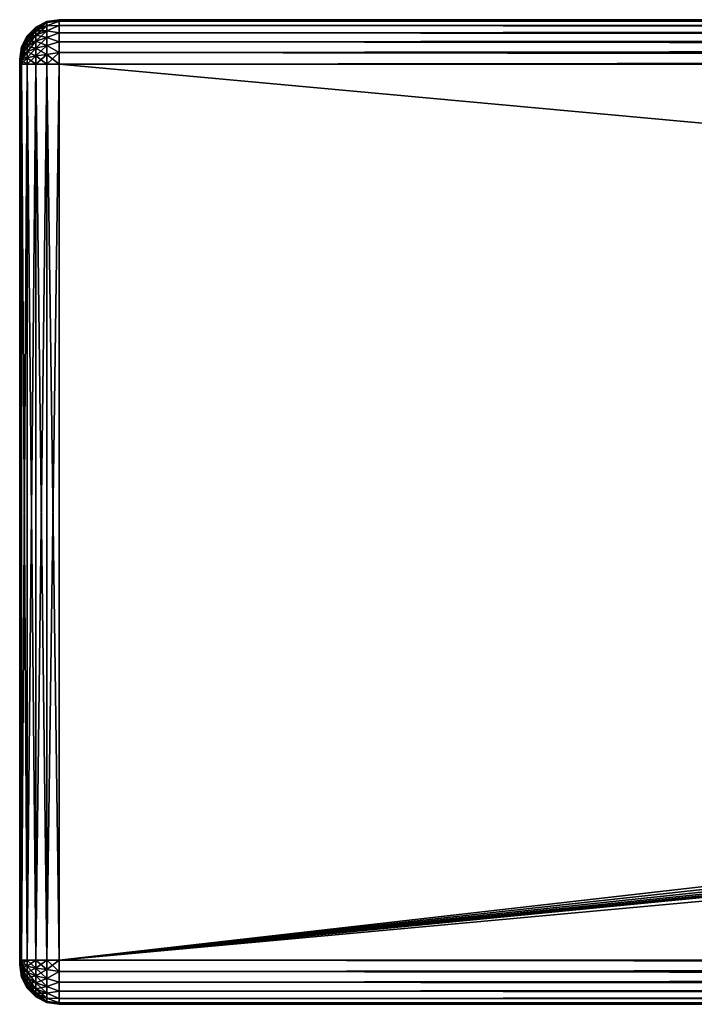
# Model space of a CAD drawing. Extents: x -62 to 446, y -84 to 1766.
# Tile 67 of 221: x -54 to -20, y 239 to 289. Entities that reach past the tile are written whole.
import ezdxf

# ---------------------------------------------------------------- set-up
doc = ezdxf.new("R2010")
doc.units = 0
doc.header["$LTSCALE"] = 65.185185
for name, color, linetype in [('55', 7, 'CONTINUOUS'), ('57', 7, 'CONTINUOUS'), ('58', 7, 'CONTINUOUS'), ('59', 7, 'CONTINUOUS'), ('60', 7, 'CONTINUOUS'), ('61', 7, 'CONTINUOUS'), ('62', 7, 'CONTINUOUS'), ('63', 7, 'CONTINUOUS'), ('64', 7, 'CONTINUOUS'), ('73', 7, 'CONTINUOUS'), ('74', 7, 'CONTINUOUS'), ('75', 7, 'CONTINUOUS'), ('76', 7, 'CONTINUOUS'), ('77', 7, 'CONTINUOUS'), ('78', 7, 'CONTINUOUS'), ('79', 7, 'CONTINUOUS'), ('80', 7, 'CONTINUOUS')]:
    doc.layers.add(name, color=color, linetype=linetype)

msp = doc.modelspace()

# ---------------------------------------------------------------- linework, layer by layer
at = {"layer": '55', "color": 7, "linetype": 'CONTINUOUS'}
for points in [[(-54, 286.991, 26.815), (-54, 287, 26.75), (-54, 286.991, 21.185), (-54, 286.991, 26.815)], [(-54, 287, 26.75), (-54, 287, 21.25), (-54, 286.991, 21.185), (-54, 287, 26.75)], [(-54, 286.967, 26.875), (-54, 286.991, 26.815), (-54, 286.967, 21.125), (-54, 286.967, 26.875)], [(-54, 286.991, 26.815), (-54, 286.991, 21.185), (-54, 286.967, 21.125), (-54, 286.991, 26.815)], [(-54, 286.927, 26.927), (-54, 286.967, 26.875), (-54, 286.927, 21.073), (-54, 286.927, 26.927)], [(-54, 286.967, 26.875), (-54, 286.967, 21.125), (-54, 286.927, 21.073), (-54, 286.967, 26.875)], [(-54, 286.875, 26.967), (-54, 286.927, 26.927), (-54, 286.875, 21.033), (-54, 286.875, 26.967)], [(-54, 286.927, 26.927), (-54, 286.927, 21.073), (-54, 286.875, 21.033), (-54, 286.927, 26.927)], [(-54, 286.815, 26.991), (-54, 286.875, 26.967), (-54, 286.815, 21.009), (-54, 286.815, 26.991)], [(-54, 286.875, 26.967), (-54, 286.875, 21.033), (-54, 286.815, 21.009), (-54, 286.875, 26.967)], [(-54, 286.75, 21), (-54, 286.75, 27), (-54, 286.815, 26.991), (-54, 286.75, 21)], [(-54, 286.75, 21), (-54, 286.815, 26.991), (-54, 286.815, 21.009), (-54, 286.75, 21)], [(-54, 286.75, 21), (-54, 241.25, 21), (-54, 286.75, 27), (-54, 286.75, 21)], [(-54, 241.25, 21), (-54, 241.25, 27), (-54, 286.75, 27), (-54, 241.25, 21)], [(-54, 241.25, 21), (-54, 241.185, 21.009), (-54, 241.25, 27), (-54, 241.25, 21)], [(-54, 241.185, 21.009), (-54, 241.185, 26.991), (-54, 241.25, 27), (-54, 241.185, 21.009)], [(-54, 241.185, 21.009), (-54, 241.125, 21.033), (-54, 241.185, 26.991), (-54, 241.185, 21.009)], [(-54, 241.125, 21.033), (-54, 241.125, 26.967), (-54, 241.185, 26.991), (-54, 241.125, 21.033)], [(-54, 241.125, 21.033), (-54, 241.073, 21.073), (-54, 241.125, 26.967), (-54, 241.125, 21.033)], [(-54, 241.073, 21.073), (-54, 241.073, 26.927), (-54, 241.125, 26.967), (-54, 241.073, 21.073)], [(-54, 241.073, 21.073), (-54, 241.033, 21.125), (-54, 241.073, 26.927), (-54, 241.073, 21.073)], [(-54, 241.033, 21.125), (-54, 241.033, 26.875), (-54, 241.073, 26.927), (-54, 241.033, 21.125)], [(-54, 241.033, 21.125), (-54, 241.009, 21.185), (-54, 241.033, 26.875), (-54, 241.033, 21.125)], [(-54, 241.009, 21.185), (-54, 241.009, 26.815), (-54, 241.033, 26.875), (-54, 241.009, 21.185)], [(-54, 241.009, 21.185), (-54, 241, 21.25), (-54, 241.009, 26.815), (-54, 241.009, 21.185)], [(-54, 241, 21.25), (-54, 241, 26.75), (-54, 241.009, 26.815), (-54, 241, 21.25)]]:
    msp.add_3dface(points, dxfattribs=at)
at = {"layer": '57', "color": 7, "linetype": 'CONTINUOUS'}
for points in [[(444, 286.75, 29), (-52, 286.75, 29), (444, 241.25, 29), (444, 286.75, 29)], [(-52, 286.75, 29), (-52, 241.25, 29), (444, 241.25, 29), (-52, 286.75, 29)]]:
    msp.add_3dface(points, dxfattribs=at)
at = {"layer": '58', "color": 7, "linetype": 'CONTINUOUS'}
for points in [[(444, 239, 26.75), (-52, 239, 26.75), (444, 239, 21.25), (444, 239, 26.75)], [(-52, 239, 26.75), (-52, 239, 21.25), (444, 239, 21.25), (-52, 239, 26.75)]]:
    msp.add_3dface(points, dxfattribs=at)
at = {"layer": '59', "color": 7, "linetype": 'CONTINUOUS'}
for points in [[(444, 241.25, 19), (-52, 241.25, 19), (444, 286.75, 19), (444, 241.25, 19)], [(347.422, 285.114, 19), (-52, 241.25, 19), (346.334, 286.75, 19), (347.422, 285.114, 19)], [(346.334, 286.75, 19), (-52, 241.25, 19), (-52, 286.75, 19), (346.334, 286.75, 19)], [(444, 286.75, 19), (-52, 241.25, 19), (357.957, 281.176, 19), (444, 286.75, 19)], [(348.784, 283.698, 19), (-52, 241.25, 19), (347.422, 285.114, 19), (348.784, 283.698, 19)], [(350.376, 282.546, 19), (-52, 241.25, 19), (348.784, 283.698, 19), (350.376, 282.546, 19)], [(352.148, 281.696, 19), (-52, 241.25, 19), (350.376, 282.546, 19), (352.148, 281.696, 19)], [(354.043, 281.176, 19), (-52, 241.25, 19), (352.148, 281.696, 19), (354.043, 281.176, 19)], [(356, 281, 19), (-52, 241.25, 19), (354.043, 281.176, 19), (356, 281, 19)], [(-52, 241.25, 19), (356, 281, 19), (357.957, 281.176, 19), (-52, 241.25, 19)]]:
    msp.add_3dface(points, dxfattribs=at)
at = {"layer": '60', "color": 7, "linetype": 'CONTINUOUS'}
for points in [[(-52, 289, 26.75), (444, 289, 26.75), (-52, 289, 21.25), (-52, 289, 26.75)], [(444, 289, 26.75), (444, 289, 21.25), (-52, 289, 21.25), (444, 289, 26.75)]]:
    msp.add_3dface(points, dxfattribs=at)
at = {"layer": '61', "color": 7, "linetype": 'CONTINUOUS'}
for points in [[(-52, 289, 26.75), (-52, 288.923, 27.332), (444, 289, 26.75), (-52, 289, 26.75)], [(444, 289, 26.75), (-52, 288.923, 27.332), (444, 288.923, 27.332), (444, 289, 26.75)], [(-52, 288.923, 27.332), (-52, 288.699, 27.875), (444, 288.923, 27.332), (-52, 288.923, 27.332)], [(444, 288.923, 27.332), (-52, 288.699, 27.875), (444, 288.699, 27.875), (444, 288.923, 27.332)], [(-52, 288.699, 27.875), (-52, 288.341, 28.341), (444, 288.699, 27.875), (-52, 288.699, 27.875)], [(444, 288.699, 27.875), (-52, 288.341, 28.341), (444, 288.341, 28.341), (444, 288.699, 27.875)], [(-52, 288.341, 28.341), (-52, 287.875, 28.699), (444, 288.341, 28.341), (-52, 288.341, 28.341)], [(444, 288.341, 28.341), (-52, 287.875, 28.699), (444, 287.875, 28.699), (444, 288.341, 28.341)], [(-52, 287.875, 28.699), (-52, 287.332, 28.923), (444, 287.875, 28.699), (-52, 287.875, 28.699)], [(444, 287.875, 28.699), (-52, 287.332, 28.923), (444, 287.332, 28.923), (444, 287.875, 28.699)], [(-52, 287.332, 28.923), (-52, 286.75, 29), (444, 287.332, 28.923), (-52, 287.332, 28.923)], [(444, 287.332, 28.923), (-52, 286.75, 29), (444, 286.75, 29), (444, 287.332, 28.923)]]:
    msp.add_3dface(points, dxfattribs=at)
at = {"layer": '62', "color": 7, "linetype": 'CONTINUOUS'}
for points in [[(444, 241.25, 29), (-52, 241.25, 29), (-52, 240.668, 28.923), (444, 241.25, 29)], [(444, 241.25, 29), (-52, 240.668, 28.923), (444, 240.668, 28.923), (444, 241.25, 29)], [(-52, 240.668, 28.923), (-52, 240.125, 28.699), (444, 240.668, 28.923), (-52, 240.668, 28.923)], [(444, 240.668, 28.923), (-52, 240.125, 28.699), (444, 240.125, 28.699), (444, 240.668, 28.923)], [(-52, 240.125, 28.699), (-52, 239.659, 28.341), (444, 240.125, 28.699), (-52, 240.125, 28.699)], [(444, 240.125, 28.699), (-52, 239.659, 28.341), (444, 239.659, 28.341), (444, 240.125, 28.699)], [(-52, 239.659, 28.341), (-52, 239.301, 27.875), (444, 239.659, 28.341), (-52, 239.659, 28.341)], [(444, 239.659, 28.341), (-52, 239.301, 27.875), (444, 239.301, 27.875), (444, 239.659, 28.341)], [(-52, 239.301, 27.875), (-52, 239.077, 27.332), (444, 239.301, 27.875), (-52, 239.301, 27.875)], [(444, 239.301, 27.875), (-52, 239.077, 27.332), (444, 239.077, 27.332), (444, 239.301, 27.875)], [(-52, 239.077, 27.332), (-52, 239, 26.75), (444, 239.077, 27.332), (-52, 239.077, 27.332)], [(444, 239.077, 27.332), (-52, 239, 26.75), (444, 239, 26.75), (444, 239.077, 27.332)]]:
    msp.add_3dface(points, dxfattribs=at)
at = {"layer": '63', "color": 7, "linetype": 'CONTINUOUS'}
for points in [[(-52, 240.668, 19.077), (-52, 241.25, 19), (444, 240.668, 19.077), (-52, 240.668, 19.077)], [(444, 240.668, 19.077), (-52, 241.25, 19), (444, 241.25, 19), (444, 240.668, 19.077)], [(-52, 240.125, 19.301), (-52, 240.668, 19.077), (444, 240.125, 19.301), (-52, 240.125, 19.301)], [(444, 240.125, 19.301), (-52, 240.668, 19.077), (444, 240.668, 19.077), (444, 240.125, 19.301)], [(-52, 239.659, 19.659), (-52, 240.125, 19.301), (444, 239.659, 19.659), (-52, 239.659, 19.659)], [(444, 239.659, 19.659), (-52, 240.125, 19.301), (444, 240.125, 19.301), (444, 239.659, 19.659)], [(-52, 239.301, 20.125), (-52, 239.659, 19.659), (444, 239.301, 20.125), (-52, 239.301, 20.125)], [(444, 239.301, 20.125), (-52, 239.659, 19.659), (444, 239.659, 19.659), (444, 239.301, 20.125)], [(-52, 239.077, 20.668), (-52, 239.301, 20.125), (444, 239.077, 20.668), (-52, 239.077, 20.668)], [(444, 239.077, 20.668), (-52, 239.301, 20.125), (444, 239.301, 20.125), (444, 239.077, 20.668)], [(444, 239, 21.25), (-52, 239, 21.25), (-52, 239.077, 20.668), (444, 239, 21.25)], [(444, 239, 21.25), (-52, 239.077, 20.668), (444, 239.077, 20.668), (444, 239, 21.25)]]:
    msp.add_3dface(points, dxfattribs=at)
at = {"layer": '64', "color": 7, "linetype": 'CONTINUOUS'}
for points in [[(444, 289, 21.25), (444, 288.923, 20.668), (-52, 289, 21.25), (444, 289, 21.25)], [(-52, 289, 21.25), (444, 288.923, 20.668), (-52, 288.923, 20.668), (-52, 289, 21.25)], [(444, 288.923, 20.668), (444, 288.699, 20.125), (-52, 288.923, 20.668), (444, 288.923, 20.668)], [(-52, 288.923, 20.668), (444, 288.699, 20.125), (-52, 288.699, 20.125), (-52, 288.923, 20.668)], [(444, 288.699, 20.125), (444, 288.341, 19.659), (-52, 288.699, 20.125), (444, 288.699, 20.125)], [(-52, 288.699, 20.125), (444, 288.341, 19.659), (-52, 288.341, 19.659), (-52, 288.699, 20.125)], [(444, 288.341, 19.659), (444, 287.875, 19.301), (-52, 288.341, 19.659), (444, 288.341, 19.659)], [(-52, 288.341, 19.659), (444, 287.875, 19.301), (-52, 287.875, 19.301), (-52, 288.341, 19.659)], [(444, 287.875, 19.301), (444, 287.332, 19.077), (-52, 287.875, 19.301), (444, 287.875, 19.301)], [(-52, 287.875, 19.301), (444, 287.332, 19.077), (-52, 287.332, 19.077), (-52, 287.875, 19.301)], [(346.334, 286.75, 19), (-52, 286.75, 19), (-52, 287.332, 19.077), (346.334, 286.75, 19)], [(365.666, 286.75, 19), (346.334, 286.75, 19), (-52, 287.332, 19.077), (365.666, 286.75, 19)], [(444, 286.75, 19), (365.666, 286.75, 19), (-52, 287.332, 19.077), (444, 286.75, 19)], [(444, 287.332, 19.077), (444, 286.75, 19), (-52, 287.332, 19.077), (444, 287.332, 19.077)]]:
    msp.add_3dface(points, dxfattribs=at)
at = {"layer": '73', "color": 7, "linetype": 'CONTINUOUS'}
for points in [[(-52, 289, 21.25), (-52, 288.923, 20.668), (-52.616, 288.903, 21.25), (-52, 289, 21.25)], [(-53.618, 288.176, 21.25), (-53.175, 288.619, 21.25), (-53.175, 288.572, 20.834), (-53.618, 288.176, 21.25)], [(-53.618, 288.14, 20.933), (-53.618, 288.176, 21.25), (-53.175, 288.572, 20.834), (-53.618, 288.14, 20.933)], [(-53.175, 288.434, 20.439), (-53.618, 288.14, 20.933), (-53.175, 288.572, 20.834), (-53.175, 288.434, 20.439)], [(-53.175, 288.619, 21.25), (-52.616, 288.903, 21.25), (-52.616, 288.849, 20.771), (-53.175, 288.619, 21.25)], [(-53.175, 288.572, 20.834), (-53.175, 288.619, 21.25), (-52.616, 288.849, 20.771), (-53.175, 288.572, 20.834)], [(-52.616, 288.69, 20.316), (-53.175, 288.572, 20.834), (-52.616, 288.849, 20.771), (-52.616, 288.69, 20.316)], [(-53.175, 288.434, 20.439), (-53.175, 288.572, 20.834), (-52.616, 288.69, 20.316), (-53.175, 288.434, 20.439)], [(-52.616, 288.433, 19.908), (-53.175, 288.434, 20.439), (-52.616, 288.69, 20.316), (-52.616, 288.433, 19.908)], [(-52, 288.923, 20.668), (-52, 288.699, 20.125), (-52.616, 288.69, 20.316), (-52, 288.923, 20.668)], [(-52.616, 288.903, 21.25), (-52, 288.923, 20.668), (-52.616, 288.849, 20.771), (-52.616, 288.903, 21.25)], [(-52, 288.923, 20.668), (-52.616, 288.69, 20.316), (-52.616, 288.849, 20.771), (-52, 288.923, 20.668)], [(-52, 288.699, 20.125), (-52, 288.341, 19.659), (-52.616, 288.433, 19.908), (-52, 288.699, 20.125)], [(-52, 288.699, 20.125), (-52.616, 288.433, 19.908), (-52.616, 288.69, 20.316), (-52, 288.699, 20.125)], [(-53.902, 287.618, 21.25), (-53.618, 288.176, 21.25), (-53.618, 288.14, 20.933), (-53.902, 287.618, 21.25)], [(-53.902, 287.596, 21.057), (-53.902, 287.618, 21.25), (-53.618, 288.14, 20.933), (-53.902, 287.596, 21.057)], [(-53.618, 288.035, 20.631), (-53.902, 287.596, 21.057), (-53.618, 288.14, 20.933), (-53.618, 288.035, 20.631)], [(-53.902, 287.532, 20.873), (-53.902, 287.596, 21.057), (-53.618, 288.035, 20.631), (-53.902, 287.532, 20.873)], [(-53.618, 287.865, 20.361), (-53.902, 287.532, 20.873), (-53.618, 288.035, 20.631), (-53.618, 287.865, 20.361)], [(-53.618, 288.035, 20.631), (-53.618, 288.14, 20.933), (-53.175, 288.434, 20.439), (-53.618, 288.035, 20.631)], [(-53.175, 288.211, 20.085), (-53.618, 288.035, 20.631), (-53.175, 288.434, 20.439), (-53.175, 288.211, 20.085)], [(-53.618, 287.865, 20.361), (-53.618, 288.035, 20.631), (-53.175, 288.211, 20.085), (-53.618, 287.865, 20.361)], [(-53.175, 287.915, 19.789), (-53.618, 287.865, 20.361), (-53.175, 288.211, 20.085), (-53.175, 287.915, 19.789)], [(-53.175, 288.211, 20.085), (-53.175, 288.434, 20.439), (-52.616, 288.433, 19.908), (-53.175, 288.211, 20.085)], [(-52.616, 288.092, 19.567), (-53.175, 288.211, 20.085), (-52.616, 288.433, 19.908), (-52.616, 288.092, 19.567)], [(-53.175, 287.915, 19.789), (-53.175, 288.211, 20.085), (-52.616, 288.092, 19.567), (-53.175, 287.915, 19.789)], [(-52.616, 287.684, 19.31), (-53.175, 287.915, 19.789), (-52.616, 288.092, 19.567), (-52.616, 287.684, 19.31)], [(-52, 288.341, 19.659), (-52.616, 288.092, 19.567), (-52.616, 288.433, 19.908), (-52, 288.341, 19.659)], [(-52, 288.341, 19.659), (-52, 287.875, 19.301), (-52.616, 288.092, 19.567), (-52, 288.341, 19.659)], [(-52, 287.875, 19.301), (-52.616, 287.684, 19.31), (-52.616, 288.092, 19.567), (-52, 287.875, 19.301)], [(-54, 287, 21.25), (-53.902, 287.618, 21.25), (-53.902, 287.596, 21.057), (-54, 287, 21.25)], [(-54, 286.991, 21.185), (-54, 287, 21.25), (-53.902, 287.596, 21.057), (-54, 286.991, 21.185)], [(-53.902, 287.532, 20.873), (-54, 286.991, 21.185), (-53.902, 287.596, 21.057), (-53.902, 287.532, 20.873)], [(-54, 286.967, 21.125), (-54, 286.991, 21.185), (-53.902, 287.532, 20.873), (-54, 286.967, 21.125)], [(-53.902, 287.429, 20.709), (-54, 286.967, 21.125), (-53.902, 287.532, 20.873), (-53.902, 287.429, 20.709)], [(-53.902, 287.429, 20.709), (-53.902, 287.532, 20.873), (-53.618, 287.865, 20.361), (-53.902, 287.429, 20.709)], [(-53.618, 287.639, 20.135), (-53.902, 287.429, 20.709), (-53.618, 287.865, 20.361), (-53.618, 287.639, 20.135)], [(-53.902, 287.291, 20.571), (-53.902, 287.429, 20.709), (-53.618, 287.639, 20.135), (-53.902, 287.291, 20.571)], [(-53.618, 287.369, 19.965), (-53.902, 287.291, 20.571), (-53.618, 287.639, 20.135), (-53.618, 287.369, 19.965)], [(-53.618, 287.639, 20.135), (-53.618, 287.865, 20.361), (-53.175, 287.915, 19.789), (-53.618, 287.639, 20.135)], [(-53.175, 287.561, 19.566), (-53.618, 287.639, 20.135), (-53.175, 287.915, 19.789), (-53.175, 287.561, 19.566)], [(-53.618, 287.369, 19.965), (-53.618, 287.639, 20.135), (-53.175, 287.561, 19.566), (-53.618, 287.369, 19.965)], [(-53.175, 287.166, 19.428), (-53.618, 287.369, 19.965), (-53.175, 287.561, 19.566), (-53.175, 287.166, 19.428)], [(-53.175, 287.561, 19.566), (-53.175, 287.915, 19.789), (-52.616, 287.684, 19.31), (-53.175, 287.561, 19.566)], [(-52.616, 287.229, 19.151), (-53.175, 287.561, 19.566), (-52.616, 287.684, 19.31), (-52.616, 287.229, 19.151)], [(-53.175, 287.166, 19.428), (-53.175, 287.561, 19.566), (-52.616, 287.229, 19.151), (-53.175, 287.166, 19.428)], [(-52, 287.875, 19.301), (-52, 287.332, 19.077), (-52.616, 287.684, 19.31), (-52, 287.875, 19.301)], [(-52, 287.332, 19.077), (-52.616, 287.229, 19.151), (-52.616, 287.684, 19.31), (-52, 287.332, 19.077)], [(-54, 286.927, 21.073), (-54, 286.967, 21.125), (-53.902, 287.429, 20.709), (-54, 286.927, 21.073)], [(-53.902, 287.291, 20.571), (-54, 286.927, 21.073), (-53.902, 287.429, 20.709), (-53.902, 287.291, 20.571)], [(-54, 286.875, 21.033), (-54, 286.927, 21.073), (-53.902, 287.291, 20.571), (-54, 286.875, 21.033)], [(-53.902, 287.127, 20.468), (-54, 286.875, 21.033), (-53.902, 287.291, 20.571), (-53.902, 287.127, 20.468)], [(-54, 286.815, 21.009), (-54, 286.875, 21.033), (-53.902, 287.127, 20.468), (-54, 286.815, 21.009)], [(-53.902, 286.943, 20.404), (-54, 286.815, 21.009), (-53.902, 287.127, 20.468), (-53.902, 286.943, 20.404)], [(-53.902, 287.127, 20.468), (-53.902, 287.291, 20.571), (-53.618, 287.369, 19.965), (-53.902, 287.127, 20.468)], [(-53.618, 287.067, 19.86), (-53.902, 287.127, 20.468), (-53.618, 287.369, 19.965), (-53.618, 287.067, 19.86)], [(-53.902, 286.943, 20.404), (-53.902, 287.127, 20.468), (-53.618, 287.067, 19.86), (-53.902, 286.943, 20.404)], [(-53.618, 286.75, 19.824), (-53.902, 286.943, 20.404), (-53.618, 287.067, 19.86), (-53.618, 286.75, 19.824)], [(-53.618, 287.067, 19.86), (-53.618, 287.369, 19.965), (-53.175, 287.166, 19.428), (-53.618, 287.067, 19.86)], [(-53.175, 286.75, 19.381), (-53.618, 287.067, 19.86), (-53.175, 287.166, 19.428), (-53.175, 286.75, 19.381)], [(-53.175, 286.75, 19.381), (-53.618, 286.75, 19.824), (-53.618, 287.067, 19.86), (-53.175, 286.75, 19.381)], [(-52.616, 286.75, 19.097), (-53.175, 287.166, 19.428), (-52.616, 287.229, 19.151), (-52.616, 286.75, 19.097)], [(-52.616, 286.75, 19.097), (-53.175, 286.75, 19.381), (-53.175, 287.166, 19.428), (-52.616, 286.75, 19.097)], [(-52, 287.332, 19.077), (-52, 286.75, 19), (-52.616, 287.229, 19.151), (-52, 287.332, 19.077)], [(-52, 286.75, 19), (-52.616, 286.75, 19.097), (-52.616, 287.229, 19.151), (-52, 286.75, 19)], [(-53.902, 286.75, 20.382), (-54, 286.815, 21.009), (-53.902, 286.943, 20.404), (-53.902, 286.75, 20.382)], [(-53.902, 286.75, 20.382), (-54, 286.75, 21), (-54, 286.815, 21.009), (-53.902, 286.75, 20.382)], [(-53.618, 286.75, 19.824), (-53.902, 286.75, 20.382), (-53.902, 286.943, 20.404), (-53.618, 286.75, 19.824)]]:
    msp.add_3dface(points, dxfattribs=at)
at = {"layer": '74', "color": 7, "linetype": 'CONTINUOUS'}
for points in [[(-52, 289, 26.75), (-52, 289, 21.25), (-52.616, 288.903, 21.25), (-52, 289, 26.75)], [(-52.616, 288.903, 26.75), (-52, 289, 26.75), (-52.616, 288.903, 21.25), (-52.616, 288.903, 26.75)], [(-53.618, 288.176, 26.75), (-53.175, 288.619, 26.75), (-53.618, 288.176, 21.25), (-53.618, 288.176, 26.75)], [(-53.618, 288.176, 21.25), (-53.175, 288.619, 26.75), (-53.175, 288.619, 21.25), (-53.618, 288.176, 21.25)], [(-53.175, 288.619, 26.75), (-52.616, 288.903, 26.75), (-53.175, 288.619, 21.25), (-53.175, 288.619, 26.75)], [(-53.175, 288.619, 21.25), (-52.616, 288.903, 26.75), (-52.616, 288.903, 21.25), (-53.175, 288.619, 21.25)], [(-53.902, 287.618, 26.75), (-53.618, 288.176, 26.75), (-53.902, 287.618, 21.25), (-53.902, 287.618, 26.75)], [(-53.902, 287.618, 21.25), (-53.618, 288.176, 26.75), (-53.618, 288.176, 21.25), (-53.902, 287.618, 21.25)], [(-54, 287, 26.75), (-53.902, 287.618, 26.75), (-54, 287, 21.25), (-54, 287, 26.75)], [(-54, 287, 21.25), (-53.902, 287.618, 26.75), (-53.902, 287.618, 21.25), (-54, 287, 21.25)]]:
    msp.add_3dface(points, dxfattribs=at)
at = {"layer": '75', "color": 7, "linetype": 'CONTINUOUS'}
for points in [[(-52, 288.923, 27.332), (-52, 289, 26.75), (-52.616, 288.849, 27.229), (-52, 288.923, 27.332)], [(-52, 289, 26.75), (-52.616, 288.903, 26.75), (-52.616, 288.849, 27.229), (-52, 289, 26.75)], [(-53.618, 288.176, 26.75), (-53.618, 288.14, 27.067), (-53.175, 288.619, 26.75), (-53.618, 288.176, 26.75)], [(-53.175, 288.619, 26.75), (-53.618, 288.14, 27.067), (-53.175, 288.572, 27.166), (-53.175, 288.619, 26.75)], [(-53.618, 288.14, 27.067), (-53.618, 288.035, 27.369), (-53.175, 288.572, 27.166), (-53.618, 288.14, 27.067)], [(-53.175, 288.572, 27.166), (-53.618, 288.035, 27.369), (-53.175, 288.434, 27.561), (-53.175, 288.572, 27.166)], [(-53.175, 288.619, 26.75), (-53.175, 288.572, 27.166), (-52.616, 288.903, 26.75), (-53.175, 288.619, 26.75)], [(-52.616, 288.903, 26.75), (-53.175, 288.572, 27.166), (-52.616, 288.849, 27.229), (-52.616, 288.903, 26.75)], [(-53.175, 288.572, 27.166), (-53.175, 288.434, 27.561), (-52.616, 288.849, 27.229), (-53.175, 288.572, 27.166)], [(-52.616, 288.849, 27.229), (-53.175, 288.434, 27.561), (-52.616, 288.69, 27.684), (-52.616, 288.849, 27.229)], [(-53.175, 288.434, 27.561), (-53.175, 288.211, 27.915), (-52.616, 288.69, 27.684), (-53.175, 288.434, 27.561)], [(-52.616, 288.69, 27.684), (-53.175, 288.211, 27.915), (-52.616, 288.433, 28.092), (-52.616, 288.69, 27.684)], [(-52, 288.699, 27.875), (-52, 288.923, 27.332), (-52.616, 288.69, 27.684), (-52, 288.699, 27.875)], [(-52, 288.923, 27.332), (-52.616, 288.849, 27.229), (-52.616, 288.69, 27.684), (-52, 288.923, 27.332)], [(-52, 288.341, 28.341), (-52, 288.699, 27.875), (-52.616, 288.433, 28.092), (-52, 288.341, 28.341)], [(-52, 288.699, 27.875), (-52.616, 288.69, 27.684), (-52.616, 288.433, 28.092), (-52, 288.699, 27.875)], [(-53.902, 287.618, 26.75), (-53.902, 287.596, 26.943), (-53.618, 288.176, 26.75), (-53.902, 287.618, 26.75)], [(-53.618, 288.176, 26.75), (-53.902, 287.596, 26.943), (-53.618, 288.14, 27.067), (-53.618, 288.176, 26.75)], [(-53.902, 287.596, 26.943), (-53.902, 287.532, 27.127), (-53.618, 288.14, 27.067), (-53.902, 287.596, 26.943)], [(-53.618, 288.14, 27.067), (-53.902, 287.532, 27.127), (-53.618, 288.035, 27.369), (-53.618, 288.14, 27.067)], [(-53.902, 287.532, 27.127), (-53.902, 287.429, 27.291), (-53.618, 288.035, 27.369), (-53.902, 287.532, 27.127)], [(-53.618, 288.035, 27.369), (-53.902, 287.429, 27.291), (-53.618, 287.865, 27.639), (-53.618, 288.035, 27.369)], [(-53.618, 288.035, 27.369), (-53.618, 287.865, 27.639), (-53.175, 288.434, 27.561), (-53.618, 288.035, 27.369)], [(-53.175, 288.434, 27.561), (-53.618, 287.865, 27.639), (-53.175, 288.211, 27.915), (-53.175, 288.434, 27.561)], [(-53.618, 287.865, 27.639), (-53.618, 287.639, 27.865), (-53.175, 288.211, 27.915), (-53.618, 287.865, 27.639)], [(-53.175, 288.211, 27.915), (-53.618, 287.639, 27.865), (-53.175, 287.915, 28.211), (-53.175, 288.211, 27.915)], [(-53.175, 288.211, 27.915), (-53.175, 287.915, 28.211), (-52.616, 288.433, 28.092), (-53.175, 288.211, 27.915)], [(-52.616, 288.433, 28.092), (-53.175, 287.915, 28.211), (-52.616, 288.092, 28.433), (-52.616, 288.433, 28.092)], [(-53.175, 287.915, 28.211), (-53.175, 287.561, 28.434), (-52.616, 288.092, 28.433), (-53.175, 287.915, 28.211)], [(-52.616, 288.092, 28.433), (-53.175, 287.561, 28.434), (-52.616, 287.684, 28.69), (-52.616, 288.092, 28.433)], [(-52, 288.341, 28.341), (-52.616, 288.433, 28.092), (-52.616, 288.092, 28.433), (-52, 288.341, 28.341)], [(-52, 287.875, 28.699), (-52, 288.341, 28.341), (-52.616, 288.092, 28.433), (-52, 287.875, 28.699)], [(-52, 287.875, 28.699), (-52.616, 288.092, 28.433), (-52.616, 287.684, 28.69), (-52, 287.875, 28.699)], [(-54, 287, 26.75), (-54, 286.991, 26.815), (-53.902, 287.618, 26.75), (-54, 287, 26.75)], [(-53.902, 287.618, 26.75), (-54, 286.991, 26.815), (-53.902, 287.596, 26.943), (-53.902, 287.618, 26.75)], [(-53.902, 287.596, 26.943), (-54, 286.991, 26.815), (-53.902, 287.532, 27.127), (-53.902, 287.596, 26.943)], [(-54, 286.991, 26.815), (-54, 286.967, 26.875), (-53.902, 287.532, 27.127), (-54, 286.991, 26.815)], [(-53.902, 287.532, 27.127), (-54, 286.967, 26.875), (-53.902, 287.429, 27.291), (-53.902, 287.532, 27.127)], [(-53.902, 287.429, 27.291), (-53.902, 287.291, 27.429), (-53.618, 287.865, 27.639), (-53.902, 287.429, 27.291)], [(-53.618, 287.865, 27.639), (-53.902, 287.291, 27.429), (-53.618, 287.639, 27.865), (-53.618, 287.865, 27.639)], [(-53.902, 287.291, 27.429), (-53.902, 287.127, 27.532), (-53.618, 287.639, 27.865), (-53.902, 287.291, 27.429)], [(-53.618, 287.639, 27.865), (-53.902, 287.127, 27.532), (-53.618, 287.369, 28.035), (-53.618, 287.639, 27.865)], [(-53.618, 287.639, 27.865), (-53.618, 287.369, 28.035), (-53.175, 287.915, 28.211), (-53.618, 287.639, 27.865)], [(-53.175, 287.915, 28.211), (-53.618, 287.369, 28.035), (-53.175, 287.561, 28.434), (-53.175, 287.915, 28.211)], [(-53.618, 287.369, 28.035), (-53.618, 287.067, 28.14), (-53.175, 287.561, 28.434), (-53.618, 287.369, 28.035)], [(-53.175, 287.561, 28.434), (-53.618, 287.067, 28.14), (-53.175, 287.166, 28.572), (-53.175, 287.561, 28.434)], [(-53.175, 287.561, 28.434), (-53.175, 287.166, 28.572), (-52.616, 287.684, 28.69), (-53.175, 287.561, 28.434)], [(-52.616, 287.684, 28.69), (-53.175, 287.166, 28.572), (-52.616, 287.229, 28.849), (-52.616, 287.684, 28.69)], [(-52, 287.332, 28.923), (-52, 287.875, 28.699), (-52.616, 287.684, 28.69), (-52, 287.332, 28.923)], [(-52, 287.332, 28.923), (-52.616, 287.684, 28.69), (-52.616, 287.229, 28.849), (-52, 287.332, 28.923)], [(-54, 286.967, 26.875), (-54, 286.927, 26.927), (-53.902, 287.429, 27.291), (-54, 286.967, 26.875)], [(-53.902, 287.429, 27.291), (-54, 286.927, 26.927), (-53.902, 287.291, 27.429), (-53.902, 287.429, 27.291)], [(-54, 286.927, 26.927), (-54, 286.875, 26.967), (-53.902, 287.291, 27.429), (-54, 286.927, 26.927)], [(-53.902, 287.291, 27.429), (-54, 286.875, 26.967), (-53.902, 287.127, 27.532), (-53.902, 287.291, 27.429)], [(-54, 286.875, 26.967), (-54, 286.815, 26.991), (-53.902, 287.127, 27.532), (-54, 286.875, 26.967)], [(-53.902, 287.127, 27.532), (-54, 286.815, 26.991), (-53.902, 286.943, 27.596), (-53.902, 287.127, 27.532)], [(-53.902, 287.127, 27.532), (-53.902, 286.943, 27.596), (-53.618, 287.369, 28.035), (-53.902, 287.127, 27.532)], [(-53.618, 287.369, 28.035), (-53.902, 286.943, 27.596), (-53.618, 287.067, 28.14), (-53.618, 287.369, 28.035)], [(-53.902, 286.75, 27.618), (-53.618, 286.75, 28.176), (-53.618, 287.067, 28.14), (-53.902, 286.75, 27.618)], [(-53.902, 286.943, 27.596), (-53.902, 286.75, 27.618), (-53.618, 287.067, 28.14), (-53.902, 286.943, 27.596)], [(-53.618, 286.75, 28.176), (-53.175, 286.75, 28.619), (-53.175, 287.166, 28.572), (-53.618, 286.75, 28.176)], [(-53.618, 287.067, 28.14), (-53.618, 286.75, 28.176), (-53.175, 287.166, 28.572), (-53.618, 287.067, 28.14)], [(-53.175, 286.75, 28.619), (-52.616, 286.75, 28.903), (-52.616, 287.229, 28.849), (-53.175, 286.75, 28.619)], [(-53.175, 287.166, 28.572), (-53.175, 286.75, 28.619), (-52.616, 287.229, 28.849), (-53.175, 287.166, 28.572)], [(-52, 286.75, 29), (-52, 287.332, 28.923), (-52.616, 286.75, 28.903), (-52, 286.75, 29)], [(-52.616, 286.75, 28.903), (-52, 287.332, 28.923), (-52.616, 287.229, 28.849), (-52.616, 286.75, 28.903)], [(-54, 286.75, 27), (-53.902, 286.75, 27.618), (-53.902, 286.943, 27.596), (-54, 286.75, 27)], [(-54, 286.815, 26.991), (-54, 286.75, 27), (-53.902, 286.943, 27.596), (-54, 286.815, 26.991)]]:
    msp.add_3dface(points, dxfattribs=at)
at = {"layer": '76', "color": 7, "linetype": 'CONTINUOUS'}
for points in [[(-54, 241.25, 27), (-53.902, 241.25, 27.618), (-54, 286.75, 27), (-54, 241.25, 27)], [(-54, 286.75, 27), (-53.902, 241.25, 27.618), (-53.902, 286.75, 27.618), (-54, 286.75, 27)], [(-53.902, 241.25, 27.618), (-53.618, 241.25, 28.176), (-53.902, 286.75, 27.618), (-53.902, 241.25, 27.618)], [(-53.902, 286.75, 27.618), (-53.618, 241.25, 28.176), (-53.618, 286.75, 28.176), (-53.902, 286.75, 27.618)], [(-53.618, 241.25, 28.176), (-53.175, 241.25, 28.619), (-53.618, 286.75, 28.176), (-53.618, 241.25, 28.176)], [(-53.618, 286.75, 28.176), (-53.175, 241.25, 28.619), (-53.175, 286.75, 28.619), (-53.618, 286.75, 28.176)], [(-53.175, 241.25, 28.619), (-52.616, 241.25, 28.903), (-53.175, 286.75, 28.619), (-53.175, 241.25, 28.619)], [(-53.175, 286.75, 28.619), (-52.616, 241.25, 28.903), (-52.616, 286.75, 28.903), (-53.175, 286.75, 28.619)], [(-52, 241.25, 29), (-52, 286.75, 29), (-52.616, 286.75, 28.903), (-52, 241.25, 29)], [(-52.616, 241.25, 28.903), (-52, 241.25, 29), (-52.616, 286.75, 28.903), (-52.616, 241.25, 28.903)]]:
    msp.add_3dface(points, dxfattribs=at)
at = {"layer": '77', "color": 7, "linetype": 'CONTINUOUS'}
for points in [[(-54, 241.25, 27), (-54, 241.185, 26.991), (-53.902, 241.25, 27.618), (-54, 241.25, 27)], [(-53.902, 241.25, 27.618), (-54, 241.185, 26.991), (-53.902, 241.057, 27.596), (-53.902, 241.25, 27.618)], [(-54, 241.185, 26.991), (-54, 241.125, 26.967), (-53.902, 240.873, 27.532), (-54, 241.185, 26.991)], [(-53.902, 241.057, 27.596), (-54, 241.185, 26.991), (-53.902, 240.873, 27.532), (-53.902, 241.057, 27.596)], [(-54, 241.125, 26.967), (-54, 241.073, 26.927), (-53.902, 240.709, 27.429), (-54, 241.125, 26.967)], [(-53.902, 240.873, 27.532), (-54, 241.125, 26.967), (-53.902, 240.709, 27.429), (-53.902, 240.873, 27.532)], [(-54, 241.073, 26.927), (-54, 241.033, 26.875), (-53.902, 240.571, 27.291), (-54, 241.073, 26.927)], [(-53.902, 240.709, 27.429), (-54, 241.073, 26.927), (-53.902, 240.571, 27.291), (-53.902, 240.709, 27.429)], [(-54, 241.033, 26.875), (-54, 241.009, 26.815), (-53.902, 240.468, 27.127), (-54, 241.033, 26.875)], [(-53.902, 240.571, 27.291), (-54, 241.033, 26.875), (-53.902, 240.468, 27.127), (-53.902, 240.571, 27.291)], [(-54, 241.009, 26.815), (-54, 241, 26.75), (-53.902, 240.404, 26.943), (-54, 241.009, 26.815)], [(-53.902, 240.468, 27.127), (-54, 241.009, 26.815), (-53.902, 240.404, 26.943), (-53.902, 240.468, 27.127)], [(-54, 241, 26.75), (-53.902, 240.382, 26.75), (-53.902, 240.404, 26.943), (-54, 241, 26.75)], [(-53.902, 241.25, 27.618), (-53.902, 241.057, 27.596), (-53.618, 241.25, 28.176), (-53.902, 241.25, 27.618)], [(-53.618, 241.25, 28.176), (-53.902, 241.057, 27.596), (-53.618, 240.933, 28.14), (-53.618, 241.25, 28.176)], [(-53.902, 241.057, 27.596), (-53.902, 240.873, 27.532), (-53.618, 240.933, 28.14), (-53.902, 241.057, 27.596)], [(-53.618, 241.25, 28.176), (-53.618, 240.933, 28.14), (-53.175, 241.25, 28.619), (-53.618, 241.25, 28.176)], [(-53.175, 241.25, 28.619), (-53.618, 240.933, 28.14), (-53.175, 240.834, 28.572), (-53.175, 241.25, 28.619)], [(-53.175, 241.25, 28.619), (-53.175, 240.834, 28.572), (-52.616, 241.25, 28.903), (-53.175, 241.25, 28.619)], [(-52.616, 241.25, 28.903), (-53.175, 240.834, 28.572), (-52.616, 240.771, 28.849), (-52.616, 241.25, 28.903)], [(-52, 240.668, 28.923), (-52, 241.25, 29), (-52.616, 240.771, 28.849), (-52, 240.668, 28.923)], [(-52, 241.25, 29), (-52.616, 241.25, 28.903), (-52.616, 240.771, 28.849), (-52, 241.25, 29)], [(-53.618, 240.933, 28.14), (-53.902, 240.873, 27.532), (-53.618, 240.631, 28.035), (-53.618, 240.933, 28.14)], [(-53.902, 240.873, 27.532), (-53.902, 240.709, 27.429), (-53.618, 240.631, 28.035), (-53.902, 240.873, 27.532)], [(-53.902, 240.709, 27.429), (-53.902, 240.571, 27.291), (-53.618, 240.361, 27.865), (-53.902, 240.709, 27.429)], [(-53.618, 240.631, 28.035), (-53.902, 240.709, 27.429), (-53.618, 240.361, 27.865), (-53.618, 240.631, 28.035)], [(-53.902, 240.571, 27.291), (-53.902, 240.468, 27.127), (-53.618, 240.135, 27.639), (-53.902, 240.571, 27.291)], [(-53.618, 240.361, 27.865), (-53.902, 240.571, 27.291), (-53.618, 240.135, 27.639), (-53.618, 240.361, 27.865)], [(-53.618, 240.933, 28.14), (-53.618, 240.631, 28.035), (-53.175, 240.834, 28.572), (-53.618, 240.933, 28.14)], [(-53.175, 240.834, 28.572), (-53.618, 240.631, 28.035), (-53.175, 240.439, 28.434), (-53.175, 240.834, 28.572)], [(-53.618, 240.631, 28.035), (-53.618, 240.361, 27.865), (-53.175, 240.439, 28.434), (-53.618, 240.631, 28.035)], [(-53.175, 240.834, 28.572), (-53.175, 240.439, 28.434), (-52.616, 240.771, 28.849), (-53.175, 240.834, 28.572)], [(-52.616, 240.771, 28.849), (-53.175, 240.439, 28.434), (-52.616, 240.316, 28.69), (-52.616, 240.771, 28.849)], [(-52, 240.668, 28.923), (-52.616, 240.771, 28.849), (-52.616, 240.316, 28.69), (-52, 240.668, 28.923)], [(-52, 240.125, 28.699), (-52, 240.668, 28.923), (-52.616, 240.316, 28.69), (-52, 240.125, 28.699)], [(-53.902, 240.468, 27.127), (-53.902, 240.404, 26.943), (-53.618, 239.965, 27.369), (-53.902, 240.468, 27.127)], [(-53.618, 240.135, 27.639), (-53.902, 240.468, 27.127), (-53.618, 239.965, 27.369), (-53.618, 240.135, 27.639)], [(-53.902, 240.404, 26.943), (-53.902, 240.382, 26.75), (-53.618, 239.86, 27.067), (-53.902, 240.404, 26.943)], [(-53.618, 239.965, 27.369), (-53.902, 240.404, 26.943), (-53.618, 239.86, 27.067), (-53.618, 239.965, 27.369)], [(-53.902, 240.382, 26.75), (-53.618, 239.824, 26.75), (-53.618, 239.86, 27.067), (-53.902, 240.382, 26.75)], [(-53.175, 240.439, 28.434), (-53.618, 240.361, 27.865), (-53.175, 240.085, 28.211), (-53.175, 240.439, 28.434)], [(-53.618, 240.361, 27.865), (-53.618, 240.135, 27.639), (-53.175, 240.085, 28.211), (-53.618, 240.361, 27.865)], [(-53.618, 240.135, 27.639), (-53.618, 239.965, 27.369), (-53.175, 239.789, 27.915), (-53.618, 240.135, 27.639)], [(-53.175, 240.085, 28.211), (-53.618, 240.135, 27.639), (-53.175, 239.789, 27.915), (-53.175, 240.085, 28.211)], [(-53.175, 240.439, 28.434), (-53.175, 240.085, 28.211), (-52.616, 240.316, 28.69), (-53.175, 240.439, 28.434)], [(-52.616, 240.316, 28.69), (-53.175, 240.085, 28.211), (-52.616, 239.908, 28.433), (-52.616, 240.316, 28.69)], [(-53.175, 240.085, 28.211), (-53.175, 239.789, 27.915), (-52.616, 239.908, 28.433), (-53.175, 240.085, 28.211)], [(-52, 240.125, 28.699), (-52.616, 240.316, 28.69), (-52.616, 239.908, 28.433), (-52, 240.125, 28.699)], [(-52, 239.659, 28.341), (-52, 240.125, 28.699), (-52.616, 239.908, 28.433), (-52, 239.659, 28.341)], [(-53.618, 239.965, 27.369), (-53.618, 239.86, 27.067), (-53.175, 239.566, 27.561), (-53.618, 239.965, 27.369)], [(-53.175, 239.789, 27.915), (-53.618, 239.965, 27.369), (-53.175, 239.566, 27.561), (-53.175, 239.789, 27.915)], [(-53.618, 239.86, 27.067), (-53.618, 239.824, 26.75), (-53.175, 239.428, 27.166), (-53.618, 239.86, 27.067)], [(-53.175, 239.566, 27.561), (-53.618, 239.86, 27.067), (-53.175, 239.428, 27.166), (-53.175, 239.566, 27.561)], [(-53.618, 239.824, 26.75), (-53.175, 239.381, 26.75), (-53.175, 239.428, 27.166), (-53.618, 239.824, 26.75)], [(-52.616, 239.908, 28.433), (-53.175, 239.789, 27.915), (-52.616, 239.567, 28.092), (-52.616, 239.908, 28.433)], [(-53.175, 239.789, 27.915), (-53.175, 239.566, 27.561), (-52.616, 239.567, 28.092), (-53.175, 239.789, 27.915)], [(-52.616, 239.567, 28.092), (-53.175, 239.566, 27.561), (-52.616, 239.31, 27.684), (-52.616, 239.567, 28.092)], [(-53.175, 239.566, 27.561), (-53.175, 239.428, 27.166), (-52.616, 239.31, 27.684), (-53.175, 239.566, 27.561)], [(-52, 239.659, 28.341), (-52.616, 239.908, 28.433), (-52.616, 239.567, 28.092), (-52, 239.659, 28.341)], [(-52, 239.301, 27.875), (-52, 239.659, 28.341), (-52.616, 239.567, 28.092), (-52, 239.301, 27.875)], [(-52, 239.301, 27.875), (-52.616, 239.567, 28.092), (-52.616, 239.31, 27.684), (-52, 239.301, 27.875)], [(-53.175, 239.428, 27.166), (-53.175, 239.381, 26.75), (-52.616, 239.151, 27.229), (-53.175, 239.428, 27.166)], [(-52.616, 239.31, 27.684), (-53.175, 239.428, 27.166), (-52.616, 239.151, 27.229), (-52.616, 239.31, 27.684)], [(-53.175, 239.381, 26.75), (-52.616, 239.097, 26.75), (-52.616, 239.151, 27.229), (-53.175, 239.381, 26.75)], [(-52, 239.077, 27.332), (-52, 239.301, 27.875), (-52.616, 239.31, 27.684), (-52, 239.077, 27.332)], [(-52, 239.077, 27.332), (-52.616, 239.31, 27.684), (-52.616, 239.151, 27.229), (-52, 239.077, 27.332)], [(-52.616, 239.097, 26.75), (-52, 239.077, 27.332), (-52.616, 239.151, 27.229), (-52.616, 239.097, 26.75)], [(-52, 239, 26.75), (-52, 239.077, 27.332), (-52.616, 239.097, 26.75), (-52, 239, 26.75)]]:
    msp.add_3dface(points, dxfattribs=at)
at = {"layer": '78', "color": 7, "linetype": 'CONTINUOUS'}
for points in [[(-54, 241, 21.25), (-53.902, 240.382, 21.25), (-54, 241, 26.75), (-54, 241, 21.25)], [(-54, 241, 26.75), (-53.902, 240.382, 21.25), (-53.902, 240.382, 26.75), (-54, 241, 26.75)], [(-53.902, 240.382, 21.25), (-53.618, 239.824, 21.25), (-53.902, 240.382, 26.75), (-53.902, 240.382, 21.25)], [(-53.902, 240.382, 26.75), (-53.618, 239.824, 21.25), (-53.618, 239.824, 26.75), (-53.902, 240.382, 26.75)], [(-53.618, 239.824, 21.25), (-53.175, 239.381, 21.25), (-53.618, 239.824, 26.75), (-53.618, 239.824, 21.25)], [(-53.618, 239.824, 26.75), (-53.175, 239.381, 21.25), (-53.175, 239.381, 26.75), (-53.618, 239.824, 26.75)], [(-53.175, 239.381, 21.25), (-52.616, 239.097, 21.25), (-53.175, 239.381, 26.75), (-53.175, 239.381, 21.25)], [(-53.175, 239.381, 26.75), (-52.616, 239.097, 21.25), (-52.616, 239.097, 26.75), (-53.175, 239.381, 26.75)], [(-52, 239, 21.25), (-52, 239, 26.75), (-52.616, 239.097, 26.75), (-52, 239, 21.25)], [(-52.616, 239.097, 21.25), (-52, 239, 21.25), (-52.616, 239.097, 26.75), (-52.616, 239.097, 21.25)]]:
    msp.add_3dface(points, dxfattribs=at)
at = {"layer": '79', "color": 7, "linetype": 'CONTINUOUS'}
for points in [[(-54, 241.25, 21), (-53.902, 241.25, 20.382), (-53.902, 241.057, 20.404), (-54, 241.25, 21)], [(-54, 241.185, 21.009), (-54, 241.25, 21), (-53.902, 241.057, 20.404), (-54, 241.185, 21.009)], [(-54, 241.125, 21.033), (-54, 241.185, 21.009), (-53.902, 240.873, 20.468), (-54, 241.125, 21.033)], [(-53.902, 240.873, 20.468), (-54, 241.185, 21.009), (-53.902, 241.057, 20.404), (-53.902, 240.873, 20.468)], [(-54, 241.073, 21.073), (-54, 241.125, 21.033), (-53.902, 240.709, 20.571), (-54, 241.073, 21.073)], [(-53.902, 240.709, 20.571), (-54, 241.125, 21.033), (-53.902, 240.873, 20.468), (-53.902, 240.709, 20.571)], [(-54, 241.033, 21.125), (-54, 241.073, 21.073), (-53.902, 240.571, 20.709), (-54, 241.033, 21.125)], [(-53.902, 240.571, 20.709), (-54, 241.073, 21.073), (-53.902, 240.709, 20.571), (-53.902, 240.571, 20.709)], [(-54, 241.009, 21.185), (-54, 241.033, 21.125), (-53.902, 240.468, 20.873), (-54, 241.009, 21.185)], [(-53.902, 240.468, 20.873), (-54, 241.033, 21.125), (-53.902, 240.571, 20.709), (-53.902, 240.468, 20.873)], [(-54, 241, 21.25), (-54, 241.009, 21.185), (-53.902, 240.382, 21.25), (-54, 241, 21.25)], [(-53.902, 240.382, 21.25), (-54, 241.009, 21.185), (-53.902, 240.404, 21.057), (-53.902, 240.382, 21.25)], [(-53.902, 240.404, 21.057), (-54, 241.009, 21.185), (-53.902, 240.468, 20.873), (-53.902, 240.404, 21.057)], [(-53.902, 241.25, 20.382), (-53.618, 241.25, 19.824), (-53.618, 240.933, 19.86), (-53.902, 241.25, 20.382)], [(-53.902, 241.057, 20.404), (-53.902, 241.25, 20.382), (-53.618, 240.933, 19.86), (-53.902, 241.057, 20.404)], [(-53.902, 240.873, 20.468), (-53.902, 241.057, 20.404), (-53.618, 240.631, 19.965), (-53.902, 240.873, 20.468)], [(-53.618, 240.631, 19.965), (-53.902, 241.057, 20.404), (-53.618, 240.933, 19.86), (-53.618, 240.631, 19.965)], [(-53.618, 241.25, 19.824), (-53.175, 241.25, 19.381), (-53.175, 240.834, 19.428), (-53.618, 241.25, 19.824)], [(-53.618, 240.933, 19.86), (-53.618, 241.25, 19.824), (-53.175, 240.834, 19.428), (-53.618, 240.933, 19.86)], [(-53.175, 241.25, 19.381), (-52.616, 241.25, 19.097), (-52.616, 240.771, 19.151), (-53.175, 241.25, 19.381)], [(-53.175, 240.834, 19.428), (-53.175, 241.25, 19.381), (-52.616, 240.771, 19.151), (-53.175, 240.834, 19.428)], [(-52, 241.25, 19), (-52, 240.668, 19.077), (-52.616, 241.25, 19.097), (-52, 241.25, 19)], [(-52.616, 241.25, 19.097), (-52, 240.668, 19.077), (-52.616, 240.771, 19.151), (-52.616, 241.25, 19.097)], [(-53.902, 240.709, 20.571), (-53.902, 240.873, 20.468), (-53.618, 240.361, 20.135), (-53.902, 240.709, 20.571)], [(-53.618, 240.361, 20.135), (-53.902, 240.873, 20.468), (-53.618, 240.631, 19.965), (-53.618, 240.361, 20.135)], [(-53.902, 240.571, 20.709), (-53.902, 240.709, 20.571), (-53.618, 240.135, 20.361), (-53.902, 240.571, 20.709)], [(-53.618, 240.135, 20.361), (-53.902, 240.709, 20.571), (-53.618, 240.361, 20.135), (-53.618, 240.135, 20.361)], [(-53.902, 240.468, 20.873), (-53.902, 240.571, 20.709), (-53.618, 239.965, 20.631), (-53.902, 240.468, 20.873)], [(-53.618, 239.965, 20.631), (-53.902, 240.571, 20.709), (-53.618, 240.135, 20.361), (-53.618, 239.965, 20.631)], [(-53.618, 240.631, 19.965), (-53.618, 240.933, 19.86), (-53.175, 240.439, 19.566), (-53.618, 240.631, 19.965)], [(-53.175, 240.439, 19.566), (-53.618, 240.933, 19.86), (-53.175, 240.834, 19.428), (-53.175, 240.439, 19.566)], [(-53.618, 240.361, 20.135), (-53.618, 240.631, 19.965), (-53.175, 240.085, 19.789), (-53.618, 240.361, 20.135)], [(-53.175, 240.085, 19.789), (-53.618, 240.631, 19.965), (-53.175, 240.439, 19.566), (-53.175, 240.085, 19.789)], [(-53.175, 240.439, 19.566), (-53.175, 240.834, 19.428), (-52.616, 240.316, 19.31), (-53.175, 240.439, 19.566)], [(-52.616, 240.316, 19.31), (-53.175, 240.834, 19.428), (-52.616, 240.771, 19.151), (-52.616, 240.316, 19.31)], [(-52, 240.668, 19.077), (-52.616, 240.316, 19.31), (-52.616, 240.771, 19.151), (-52, 240.668, 19.077)], [(-52, 240.668, 19.077), (-52, 240.125, 19.301), (-52.616, 240.316, 19.31), (-52, 240.668, 19.077)], [(-53.902, 240.404, 21.057), (-53.902, 240.468, 20.873), (-53.618, 239.86, 20.933), (-53.902, 240.404, 21.057)], [(-53.618, 239.86, 20.933), (-53.902, 240.468, 20.873), (-53.618, 239.965, 20.631), (-53.618, 239.86, 20.933)], [(-53.902, 240.382, 21.25), (-53.902, 240.404, 21.057), (-53.618, 239.824, 21.25), (-53.902, 240.382, 21.25)], [(-53.618, 239.824, 21.25), (-53.902, 240.404, 21.057), (-53.618, 239.86, 20.933), (-53.618, 239.824, 21.25)], [(-53.618, 240.135, 20.361), (-53.618, 240.361, 20.135), (-53.175, 239.789, 20.085), (-53.618, 240.135, 20.361)], [(-53.175, 239.789, 20.085), (-53.618, 240.361, 20.135), (-53.175, 240.085, 19.789), (-53.175, 239.789, 20.085)], [(-53.618, 239.965, 20.631), (-53.618, 240.135, 20.361), (-53.175, 239.566, 20.439), (-53.618, 239.965, 20.631)], [(-53.175, 239.566, 20.439), (-53.618, 240.135, 20.361), (-53.175, 239.789, 20.085), (-53.175, 239.566, 20.439)], [(-53.175, 240.085, 19.789), (-53.175, 240.439, 19.566), (-52.616, 239.908, 19.567), (-53.175, 240.085, 19.789)], [(-52.616, 239.908, 19.567), (-53.175, 240.439, 19.566), (-52.616, 240.316, 19.31), (-52.616, 239.908, 19.567)], [(-53.175, 239.789, 20.085), (-53.175, 240.085, 19.789), (-52.616, 239.567, 19.908), (-53.175, 239.789, 20.085)], [(-52.616, 239.567, 19.908), (-53.175, 240.085, 19.789), (-52.616, 239.908, 19.567), (-52.616, 239.567, 19.908)], [(-52, 240.125, 19.301), (-52.616, 239.908, 19.567), (-52.616, 240.316, 19.31), (-52, 240.125, 19.301)], [(-52, 240.125, 19.301), (-52, 239.659, 19.659), (-52.616, 239.908, 19.567), (-52, 240.125, 19.301)], [(-53.618, 239.86, 20.933), (-53.618, 239.965, 20.631), (-53.175, 239.428, 20.834), (-53.618, 239.86, 20.933)], [(-53.175, 239.428, 20.834), (-53.618, 239.965, 20.631), (-53.175, 239.566, 20.439), (-53.175, 239.428, 20.834)], [(-53.618, 239.824, 21.25), (-53.618, 239.86, 20.933), (-53.175, 239.381, 21.25), (-53.618, 239.824, 21.25)], [(-53.175, 239.381, 21.25), (-53.618, 239.86, 20.933), (-53.175, 239.428, 20.834), (-53.175, 239.381, 21.25)], [(-53.175, 239.566, 20.439), (-53.175, 239.789, 20.085), (-52.616, 239.31, 20.316), (-53.175, 239.566, 20.439)], [(-52.616, 239.31, 20.316), (-53.175, 239.789, 20.085), (-52.616, 239.567, 19.908), (-52.616, 239.31, 20.316)], [(-53.175, 239.428, 20.834), (-53.175, 239.566, 20.439), (-52.616, 239.151, 20.771), (-53.175, 239.428, 20.834)], [(-52.616, 239.151, 20.771), (-53.175, 239.566, 20.439), (-52.616, 239.31, 20.316), (-52.616, 239.151, 20.771)], [(-52, 239.659, 19.659), (-52.616, 239.567, 19.908), (-52.616, 239.908, 19.567), (-52, 239.659, 19.659)], [(-52, 239.659, 19.659), (-52, 239.301, 20.125), (-52.616, 239.567, 19.908), (-52, 239.659, 19.659)], [(-52, 239.301, 20.125), (-52.616, 239.31, 20.316), (-52.616, 239.567, 19.908), (-52, 239.301, 20.125)], [(-53.175, 239.381, 21.25), (-53.175, 239.428, 20.834), (-52.616, 239.097, 21.25), (-53.175, 239.381, 21.25)], [(-52.616, 239.097, 21.25), (-53.175, 239.428, 20.834), (-52.616, 239.151, 20.771), (-52.616, 239.097, 21.25)], [(-52, 239.301, 20.125), (-52, 239.077, 20.668), (-52.616, 239.31, 20.316), (-52, 239.301, 20.125)], [(-52, 239.077, 20.668), (-52.616, 239.151, 20.771), (-52.616, 239.31, 20.316), (-52, 239.077, 20.668)], [(-52, 239.077, 20.668), (-52, 239, 21.25), (-52.616, 239.151, 20.771), (-52, 239.077, 20.668)], [(-52, 239, 21.25), (-52.616, 239.097, 21.25), (-52.616, 239.151, 20.771), (-52, 239, 21.25)]]:
    msp.add_3dface(points, dxfattribs=at)
at = {"layer": '80', "color": 7, "linetype": 'CONTINUOUS'}
for points in [[(-54, 241.25, 21), (-54, 286.75, 21), (-53.902, 286.75, 20.382), (-54, 241.25, 21)], [(-53.902, 241.25, 20.382), (-54, 241.25, 21), (-53.902, 286.75, 20.382), (-53.902, 241.25, 20.382)], [(-53.618, 241.25, 19.824), (-53.902, 241.25, 20.382), (-53.618, 286.75, 19.824), (-53.618, 241.25, 19.824)], [(-53.618, 286.75, 19.824), (-53.902, 241.25, 20.382), (-53.902, 286.75, 20.382), (-53.618, 286.75, 19.824)], [(-53.175, 241.25, 19.381), (-53.618, 241.25, 19.824), (-53.175, 286.75, 19.381), (-53.175, 241.25, 19.381)], [(-53.175, 286.75, 19.381), (-53.618, 241.25, 19.824), (-53.618, 286.75, 19.824), (-53.175, 286.75, 19.381)], [(-52.616, 241.25, 19.097), (-53.175, 241.25, 19.381), (-52.616, 286.75, 19.097), (-52.616, 241.25, 19.097)], [(-52.616, 286.75, 19.097), (-53.175, 241.25, 19.381), (-53.175, 286.75, 19.381), (-52.616, 286.75, 19.097)], [(-52, 286.75, 19), (-52, 241.25, 19), (-52.616, 241.25, 19.097), (-52, 286.75, 19)], [(-52, 286.75, 19), (-52.616, 241.25, 19.097), (-52.616, 286.75, 19.097), (-52, 286.75, 19)]]:
    msp.add_3dface(points, dxfattribs=at)

doc.saveas('drawing.dxf')
